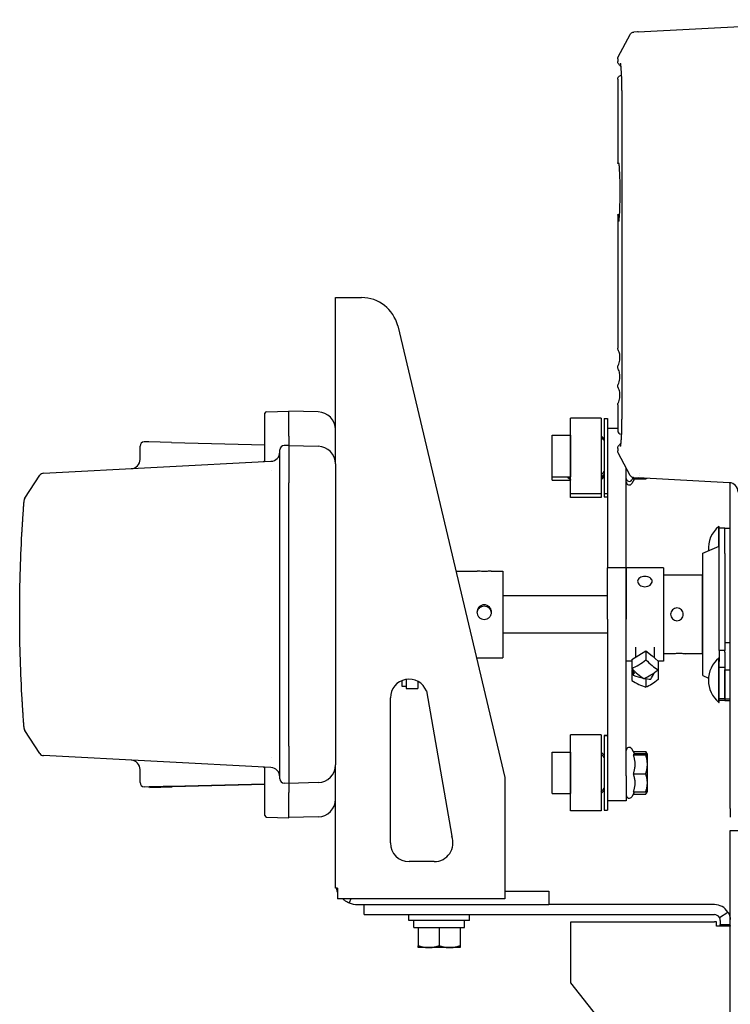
# Model space of a CAD drawing. Header units: inches. Extents: x 12 to 564, y 10 to 374.
# Tile 94 of 158: x 155 to 165, y 311 to 324. Entities that reach past the tile are written whole.
import ezdxf

# ---------------------------------------------------------------- set-up
doc = ezdxf.new("R2010")
doc.units = ezdxf.units.IN
doc.header["$LTSCALE"] = 16
doc.header["$MEASUREMENT"] = 0
doc.layers.add('Visible (ANSI)', color=7, linetype='Continuous', lineweight=30)

msp = doc.modelspace()

# ---------------------------------------------------------------- linework, layer by layer
at = {"layer": 'Visible (ANSI)'}
for p, q in [((163.55, 323.806), (166.646, 323.969)), ((163.282, 323.471), (163.442, 323.772)), ((163.539, 323.806), (163.491, 323.803)), ((163.55, 323.806), (163.539, 323.806)), ((163.275, 323.443), (163.275, 323.41)), ((163.328, 323.22), (163.323, 323.22)), ((163.275, 323.171), (163.275, 322.048)), ((163.332, 323.017), (163.332, 318.611)), ((163.285, 322.038), (163.292, 322.038)), ((163.275, 321.347), (163.275, 319.562)), ((163.285, 321.357), (163.301, 321.358)), ((163.292, 321.268), (163.285, 321.268)), ((159.488, 318.011), (159.488, 320.241)), ((159.488, 320.241), (159.785, 320.241)), ((159.785, 320.241), (159.839, 320.241)), ((160.324, 319.862), (161.76, 313.804)), ((158.562, 318.71), (158.863, 318.717)), ((158.863, 318.381), (158.863, 318.717)), ((159.258, 318.707), (158.863, 318.717)), ((163.275, 318.802), (163.275, 318.457)), ((158.543, 318.376), (158.543, 318.69)), ((162.641, 317.607), (162.641, 318.624)), ((163.052, 318.624), (162.641, 318.624)), ((163.052, 318.624), (163.052, 317.607)), ((163.094, 318.617), (163.094, 317.614)), ((163.094, 318.617), (163.14, 318.617)), ((163.14, 318.617), (163.14, 317.817)), ((163.14, 318.49), (163.275, 318.49)), ((158.543, 318.16), (158.543, 318.376)), ((158.863, 318.381), (158.863, 318.257)), ((162.395, 317.837), (162.395, 318.394)), ((162.395, 318.394), (162.64, 318.394)), ((162.64, 318.394), (162.64, 317.837)), ((163.323, 318.408), (163.328, 318.408)), ((156.868, 318.071), (156.868, 318.246)), ((156.988, 318.306), (156.925, 318.305)), ((157.288, 318.299), (156.988, 318.306)), ((157.288, 318.299), (156.988, 318.306)), ((157.288, 318.299), (158.543, 318.266)), ((157.288, 318.299), (158.543, 318.266)), ((158.743, 317.757), (158.743, 318.197)), ((158.863, 318.257), (158.8, 318.256)), ((158.863, 318.257), (158.863, 317.757)), ((158.863, 318.257), (159.258, 318.247)), ((163.275, 318.218), (163.275, 318.185)), ((155.573, 317.885), (158.624, 318.045)), ((158.543, 318.06), (158.543, 318.16)), ((163.442, 317.856), (163.282, 318.157)), ((158.627, 317.917), (158.627, 317.917)), ((159.488, 318.011), (159.488, 317.747)), ((163.39, 316.616), (163.39, 317.955)), ((155.323, 317.549), (155.526, 317.858)), ((155.572, 317.885), (155.573, 317.885)), ((162.395, 317.79), (162.395, 317.837)), ((162.395, 317.837), (162.64, 317.837)), ((162.395, 317.79), (162.64, 317.79)), ((162.64, 317.8), (162.64, 317.79)), ((163.14, 317.817), (163.14, 316.616)), ((163.482, 317.826), (163.464, 317.795)), ((163.499, 317.808), (163.464, 317.748)), ((163.482, 317.808), (163.65, 317.808)), ((163.491, 317.825), (163.539, 317.822)), ((163.539, 317.822), (163.55, 317.822)), ((164.771, 317.758), (163.55, 317.822)), ((163.564, 317.849), (163.564, 317.849)), ((163.57, 317.885), (163.57, 317.885)), ((158.743, 314.225), (158.743, 317.757)), ((158.863, 317.757), (158.863, 317.757)), ((158.863, 314.225), (158.863, 317.757)), ((158.863, 314.224), (158.863, 317.757)), ((159.488, 317.747), (159.488, 314.235)), ((164.785, 313.389), (164.785, 317.756)), ((163.052, 317.607), (162.641, 317.607)), ((162.641, 317.56), (162.641, 317.607)), ((163.052, 317.56), (162.641, 317.56)), ((163.052, 317.607), (163.052, 317.56)), ((163.094, 317.614), (163.094, 317.567)), ((163.094, 317.614), (163.14, 317.614)), ((163.094, 317.567), (163.14, 317.567)), ((164.63, 316.904), (164.63, 317.172)), ((164.63, 317.172), (164.636, 317.172)), ((164.636, 317.146), (164.636, 317.172)), ((164.636, 315.505), (164.636, 317.146)), ((164.71, 317.146), (164.636, 317.146)), ((164.71, 316.808), (164.71, 317.146)), ((164.71, 317.146), (164.785, 317.146)), ((164.416, 316.812), (164.636, 316.906)), ((164.416, 315.17), (164.416, 316.812)), ((164.71, 316.808), (164.71, 315.505)), ((163.14, 315.926), (163.14, 316.616)), ((163.39, 316.616), (163.14, 316.616)), ((163.39, 316.616), (163.39, 315.926)), ((163.39, 315.918), (163.39, 316.616)), ((163.89, 316.616), (163.39, 316.616)), ((163.89, 316.616), (163.89, 315.366)), ((161.104, 316.572), (161.392, 316.572)), ((161.578, 316.572), (161.735, 316.572)), ((161.735, 316.572), (161.735, 315.41)), ((164.413, 316.518), (163.89, 316.518)), ((164.413, 315.463), (164.413, 316.518)), ((164.416, 316.418), (164.413, 316.418)), ((163.14, 316.241), (161.735, 316.241)), ((163.14, 315.926), (163.14, 314.155)), ((163.39, 313.827), (163.39, 315.918)), ((163.14, 315.741), (161.735, 315.741)), ((163.515, 315.552), (163.515, 315.418)), ((163.765, 315.552), (163.765, 315.409)), ((164.416, 315.563), (164.413, 315.563)), ((164.71, 315.616), (164.785, 315.616)), ((161.379, 315.41), (161.735, 315.41)), ((163.464, 315.387), (163.559, 315.444)), ((163.559, 315.444), (163.654, 315.502)), ((163.654, 315.502), (163.735, 315.434)), ((163.654, 315.502), (163.654, 315.382)), ((163.735, 315.434), (163.816, 315.366)), ((164.008, 315.463), (163.89, 315.463)), ((164.413, 315.463), (164.188, 315.463)), ((164.63, 314.811), (164.63, 315.405)), ((164.63, 315.405), (164.636, 315.405)), ((164.71, 315.505), (164.636, 315.505)), ((164.636, 315.505), (164.636, 315.36)), ((164.71, 315.483), (164.71, 315.505)), ((164.71, 315.483), (164.71, 315.249)), ((163.464, 315.366), (163.39, 315.366)), ((163.464, 315.387), (163.464, 315.267)), ((163.89, 315.366), (163.816, 315.366)), ((163.816, 315.366), (163.816, 315.247)), ((164.636, 314.811), (164.636, 315.36)), ((164.71, 315.281), (164.636, 315.281)), ((163.474, 315.256), (163.463, 315.249)), ((163.463, 315.249), (163.463, 315.106)), ((163.463, 315.249), (163.482, 315.24)), ((163.482, 315.248), (163.482, 315.176)), ((163.816, 315.263), (163.816, 315.263)), ((163.816, 315.263), (163.816, 315.12)), ((163.816, 315.263), (163.816, 315.263)), ((164.416, 315.17), (164.492, 315.137)), ((164.71, 314.858), (164.71, 315.249)), ((164.71, 315.249), (164.785, 315.249)), ((164.71, 315.249), (164.71, 314.858)), ((160.384, 315.023), (160.384, 315.105)), ((160.436, 315.023), (160.384, 315.023)), ((160.436, 315.12), (160.436, 314.995)), ((160.594, 315.094), (160.594, 314.995)), ((163.652, 315.13), (163.652, 315.017)), ((160.436, 314.995), (160.594, 314.995)), ((160.709, 314.964), (161.048, 313.016)), ((160.226, 312.925), (160.226, 314.873)), ((164.63, 314.811), (164.636, 314.811)), ((164.71, 314.858), (164.636, 314.858)), ((164.71, 314.835), (164.636, 314.835)), ((164.71, 314.858), (164.785, 314.858)), ((164.71, 314.858), (164.71, 314.835)), ((164.71, 314.835), (164.785, 314.835)), ((155.526, 314.123), (155.323, 314.433)), ((162.641, 313.357), (162.641, 314.374)), ((163.052, 314.374), (162.641, 314.374)), ((163.052, 314.374), (163.052, 313.357)), ((163.094, 314.367), (163.094, 314.368)), ((163.14, 314.368), (163.094, 314.368)), ((163.094, 314.367), (163.094, 313.364)), ((163.094, 314.367), (163.14, 314.367)), ((158.743, 313.785), (158.743, 314.225)), ((158.863, 314.225), (158.863, 314.224)), ((158.863, 314.224), (158.863, 313.725)), ((159.488, 314.235), (159.488, 313.971)), ((155.573, 314.097), (155.572, 314.097)), ((158.624, 313.937), (155.573, 314.097)), ((162.395, 313.587), (162.395, 314.144)), ((162.395, 314.144), (162.64, 314.144)), ((162.64, 314.144), (162.64, 313.587)), ((163.14, 314.155), (163.14, 313.364)), ((163.483, 314.154), (163.464, 314.187)), ((163.505, 314.116), (163.464, 314.186)), ((163.482, 314.109), (163.65, 314.109)), ((163.483, 314.154), (163.65, 314.154)), ((163.501, 314.123), (163.65, 314.123)), ((163.673, 314.117), (163.658, 314.142)), ((163.673, 314.116), (163.673, 314.117)), ((163.673, 314.116), (163.673, 314.116)), ((163.673, 313.981), (163.673, 314.116)), ((163.673, 314.116), (163.673, 314.116)), ((158.627, 314.065), (158.627, 314.065)), ((159.488, 312.396), (159.488, 313.971)), ((163.673, 313.731), (163.673, 313.981)), ((156.868, 313.736), (156.868, 313.91)), ((158.543, 313.822), (158.543, 313.922)), ((158.543, 313.606), (158.543, 313.822)), ((163.39, 313.827), (163.39, 313.491)), ((163.482, 313.852), (163.65, 313.852)), ((158.543, 313.716), (157.288, 313.683)), ((157.288, 313.683), (158.543, 313.716)), ((158.543, 313.711), (157.298, 313.679)), ((158.863, 313.725), (158.8, 313.726)), ((159.258, 313.735), (158.863, 313.725)), ((158.863, 313.725), (158.863, 313.601)), ((161.76, 313.804), (161.76, 312.175)), ((163.673, 313.616), (163.673, 313.731)), ((156.988, 313.675), (156.925, 313.677)), ((156.988, 313.675), (157.288, 313.683)), ((156.998, 313.671), (157.298, 313.679)), ((156.998, 313.671), (156.998, 313.676)), ((156.998, 313.671), (156.998, 313.676)), ((156.998, 313.676), (156.998, 313.671)), ((156.998, 313.671), (156.998, 313.671)), ((158.543, 313.292), (158.543, 313.606)), ((158.863, 313.264), (158.863, 313.601)), ((162.395, 313.587), (162.64, 313.587)), ((163.501, 313.609), (163.464, 313.546)), ((163.482, 313.609), (163.65, 313.609)), ((163.484, 313.579), (163.65, 313.579)), ((163.671, 313.615), (163.658, 313.591)), ((163.673, 313.616), (163.673, 313.616)), ((163.39, 313.491), (163.14, 313.491)), ((163.052, 313.357), (162.641, 313.357)), ((163.094, 313.364), (163.14, 313.364)), ((164.785, 313.389), (164.785, 313.271)), ((158.562, 313.272), (158.863, 313.264)), ((159.258, 313.275), (158.863, 313.265)), ((164.785, 313.091), (185.775, 313.091)), ((164.785, 305.582), (164.785, 313.091)), ((160.815, 312.675), (160.476, 312.675)), ((159.488, 312.319), (159.488, 312.396)), ((159.518, 312.319), (159.488, 312.319)), ((159.518, 312.286), (159.51, 312.283)), ((159.518, 312.319), (159.518, 312.175)), ((161.76, 312.278), (162.099, 312.278)), ((162.099, 312.278), (162.349, 312.278)), ((162.349, 312.278), (162.349, 312.098)), ((159.785, 312.175), (159.518, 312.175)), ((159.695, 312.175), (159.672, 312.12)), ((161.76, 312.175), (159.785, 312.175)), ((159.785, 312.098), (162.099, 312.098)), ((159.875, 311.964), (159.875, 312.098)), ((162.099, 312.098), (162.349, 312.098)), ((164.572, 312.098), (162.349, 312.098)), ((164.638, 311.927), (164.752, 311.999)), ((159.875, 311.964), (160.125, 311.964)), ((160.125, 311.964), (164.572, 311.964)), ((160.474, 311.884), (160.474, 311.964)), ((161.287, 311.884), (160.474, 311.884)), ((160.539, 311.79), (160.539, 311.884)), ((161.287, 311.884), (161.287, 311.964)), ((162.645, 311.867), (164.572, 311.867)), ((162.645, 311.051), (162.645, 311.867)), ((164.601, 311.867), (164.572, 311.867)), ((164.601, 311.807), (164.601, 311.867)), ((164.65, 311.885), (164.65, 311.833)), ((160.539, 311.79), (161.222, 311.79)), ((160.599, 311.79), (160.599, 311.547)), ((160.599, 311.79), (160.74, 311.79)), ((160.599, 311.79), (161.161, 311.79)), ((160.599, 311.79), (160.599, 311.79)), ((160.686, 311.79), (160.686, 311.79)), ((160.74, 311.79), (160.88, 311.79)), ((160.88, 311.79), (160.88, 311.547)), ((160.88, 311.79), (161.021, 311.79)), ((161.021, 311.79), (161.161, 311.79)), ((161.074, 311.79), (161.074, 311.79)), ((161.161, 311.79), (161.161, 311.547)), ((161.161, 311.79), (161.161, 311.79)), ((161.222, 311.79), (161.222, 311.817)), ((164.783, 311.807), (164.601, 311.807)), ((164.65, 311.833), (164.709, 311.833)), ((164.709, 311.833), (164.785, 311.833)), ((160.74, 311.522), (160.599, 311.522)), ((161.021, 311.522), (160.74, 311.522)), ((161.161, 311.522), (161.021, 311.522)), ((163.167, 310.393), (162.645, 311.051))]:
    msp.add_line(p, q, dxfattribs=at)
for centre, radius, start, end in [((159.839, 319.741), 0.5, 14.0263, 90), ((158.563, 318.69), 0.02, 91.5, 180), ((159.252, 318.471), 0.236, 0, 88.5), ((163.324, 318.457), 0.049, 180, 268.5), ((162.847, 318.115), 0.323, 129.584, 129.9307), ((162.847, 318.115), 0.323, 39.8753, 50.416), ((156.927, 318.246), 0.059, 91.5, 180), ((158.802, 318.197), 0.059, 91.5, 180), ((159.252, 318.011), 0.236, 0, 88.5), ((156.743, 318.071), 0.125, 273, 0), ((158.523, 318.06), 0.02, 273, 0), ((158.618, 318.17), 0.125, 273, 0), ((158.618, 318.17), 0.125, 272.972, 273), ((155.575, 317.826), 0.059, 93, 146.7832), ((162.847, 318.115), 0.323, 230.0693, 230.416), ((162.847, 318.115), 0.323, 309.584, 320.1247), ((163.43, 317.815), 0.04, 180, 330), ((163.43, 317.768), 0.04, 180, 330), ((164.764, 317.633), 0.125, 0, 87), ((155.372, 317.517), 0.059, 146.7831, 175.5409), ((164.877, 316.875), 0.386, 129.7151, 184.4881), ((164.877, 315.108), 0.386, 129.7151, 230.2849), ((160.476, 314.873), 0.25, 21.3625, 180.0082), ((155.372, 314.465), 0.059, 184.4591, 213.2169), ((155.575, 314.156), 0.059, 213.2168, 267), ((162.847, 313.866), 0.343, 126.8073, 127.1209), ((162.847, 313.866), 0.323, 129.584, 129.9307), ((162.847, 313.866), 0.343, 43.8154, 53.1927), ((162.847, 313.866), 0.323, 39.8753, 50.416), ((163.43, 314.167), 0.04, 30, 180), ((163.43, 314.166), 0.04, 30, 180), ((156.743, 313.91), 0.125, 0, 87), ((159.252, 313.971), 0.236, 271.5, 0), ((158.523, 313.922), 0.02, 0, 87), ((158.618, 313.812), 0.125, 87, 87.037), ((158.618, 313.812), 0.125, 0, 87), ((156.927, 313.736), 0.059, 180, 268.5), ((158.802, 313.785), 0.059, 180, 268.5), ((162.847, 313.866), 0.323, 230.0693, 230.416), ((162.847, 313.866), 0.323, 309.584, 320.1247), ((163.43, 313.566), 0.04, 180, 330), ((159.252, 313.511), 0.236, 271.5, 0), ((158.563, 313.292), 0.02, 180, 268.5), ((160.476, 312.925), 0.25, 180.0082, 270), ((160.815, 312.925), 0.25, 270, 21.3625), ((159.785, 312.396), 0.297, 194.9385, 202.3019), ((159.785, 312.396), 0.297, 247.6981, 270), ((164.572, 311.885), 0.213, 32.3424, 90), ((164.572, 311.885), 0.079, 32.3424, 90)]:
    msp.add_arc(centre, radius, start, end, dxfattribs=at)
for centre, major_axis, ratio, start_param, end_param in [((162.847, 318.083), (-0.343, 0), 0.99996, 0.80159, 0.928388), ((162.847, 318.1), (0.343, 0), 0.99996, 4.019964, 4.069981), ((162.847, 318.1), (0.343, 0), 0.99996, 5.354797, 5.518463), ((162.847, 318.083), (-0.343, 0), 0.99996, 2.213205, 2.37687), ((163.559, 315.742), (0.39, 0.465), 0.535193, 3.937, 4.351644), ((163.735, 315.732), (0.314, -0.52), 0.454468, 5.1496, 5.564244), ((163.544, 315.617), (-0.314, 0.52), 0.454468, 2.008007, 2.422651), ((163.521, 315.69), (0.134, 0.592), 0.227726, 3.716225, 3.856525), ((163.601, 315.581), (-0.547, 0.263), 0.690895, 1.683924, 1.922429), ((163.721, 315.606), (-0.39, -0.465), 0.535193, 0.795408, 1.210051), ((163.758, 315.636), (-0.134, -0.592), 0.227726, 0.574632, 0.818933), ((163.558, 315.561), (0.322, -0.515), 0.63457, 5.297474, 5.712118), ((163.601, 315.581), (-0.547, 0.263), 0.690895, 1.942388, 2.098567), ((163.734, 315.568), (0.259, 0.549), 0.550315, 3.641748, 4.056392), ((160.88, 311.817), (0, 1.937), 0.176327, 4.712389, 4.746803)]:
    msp.add_ellipse(centre, major_axis=major_axis, ratio=ratio, start_param=start_param, end_param=end_param, dxfattribs=at)
for points, knots in [([(163.442, 323.772), (163.445, 323.778), (163.449, 323.783), (163.459, 323.792), (163.464, 323.795), (163.476, 323.801), (163.482, 323.802), (163.489, 323.803), (163.49, 323.803), (163.491, 323.803)], [0, 0, 0, 0, 0.0485291, 0.0485291, 0.0972483, 0.0972483, 0.1459606, 0.1459606, 0.1536418, 0.1536418, 0.1536418, 0.1536418]), ([(163.275, 323.443), (163.275, 323.45), (163.276, 323.456), (163.279, 323.465), (163.281, 323.468), (163.282, 323.471)], [0, 0, 0, 0, 0.04855245, 0.04855245, 0.07301936, 0.07301936, 0.07301936, 0.07301936]), ([(163.294, 323.366), (163.29, 323.371), (163.286, 323.376), (163.279, 323.387), (163.277, 323.393), (163.276, 323.403), (163.275, 323.406), (163.275, 323.41)], [0, 0, 0, 0, 0.0485379, 0.0485379, 0.0972568, 0.0972568, 0.1237135, 0.1237135, 0.1237135, 0.1237135]), ([(163.32, 323.338), (163.319, 323.339), (163.319, 323.339), (163.311, 323.349), (163.303, 323.358), (163.294, 323.366)], [0.31647836, 0.31647836, 0.31647836, 0.31647836, 0.32155173, 0.32155173, 0.41310649, 0.41310649, 0.41310649, 0.41310649]), ([(163.332, 323.017), (163.332, 323.059), (163.331, 323.101), (163.329, 323.18), (163.328, 323.218), (163.324, 323.284), (163.322, 323.313), (163.318, 323.357), (163.315, 323.375), (163.313, 323.384), (163.313, 323.385), (163.313, 323.385)], [0, 0, 0, 0, 0.317056, 0.317056, 0.634883, 0.634883, 0.950422, 0.950422, 1.257436, 1.257436, 1.34232, 1.34232, 1.34232, 1.34232]), ([(163.275, 323.171), (163.275, 323.177), (163.276, 323.182), (163.279, 323.192), (163.282, 323.197), (163.288, 323.205), (163.292, 323.209), (163.301, 323.215), (163.306, 323.217), (163.315, 323.22), (163.319, 323.22), (163.323, 323.22)], [0, 0, 0, 0, 0.0402728, 0.0402728, 0.0807356, 0.0807356, 0.1211915, 0.1211915, 0.1616477, 0.1616477, 0.1914526, 0.1914526, 0.1914526, 0.1914526]), ([(163.285, 322.038), (163.285, 322.038), (163.284, 322.038), (163.284, 322.038), (163.283, 322.038), (163.282, 322.039), (163.281, 322.039), (163.279, 322.04), (163.278, 322.041), (163.277, 322.043), (163.276, 322.043), (163.275, 322.046), (163.275, 322.047), (163.275, 322.048)], [0, 0, 0, 0, 0.00271699, 0.00271699, 0.00540305, 0.00540305, 0.0133081, 0.0133081, 0.02121315, 0.02121315, 0.02911819, 0.02911819, 0.03906917, 0.03906917, 0.03906917, 0.03906917]), ([(163.304, 321.868), (163.303, 321.904), (163.301, 321.936), (163.298, 321.989), (163.296, 322.01), (163.294, 322.031), (163.293, 322.036), (163.292, 322.041), (163.291, 322.042), (163.291, 322.042), (163.291, 322.042), (163.291, 322.042)], [0, 0, 0, 0, 0.3240422, 0.3240422, 0.6484753, 0.6484753, 0.8133133, 0.8133133, 0.8999553, 0.8999553, 0.9003732, 0.9003732, 0.9003732, 0.9003732]), ([(163.304, 321.438), (163.305, 321.473), (163.306, 321.512), (163.308, 321.594), (163.308, 321.637), (163.308, 321.722), (163.307, 321.765), (163.306, 321.827), (163.305, 321.848), (163.304, 321.868)], [0, 0, 0, 0, 0.318511, 0.318511, 0.640956, 0.640956, 0.968127, 0.968127, 1.150737, 1.150737, 1.150737, 1.150737]), ([(163.275, 321.347), (163.275, 321.348), (163.275, 321.349), (163.276, 321.351), (163.277, 321.352), (163.278, 321.354), (163.279, 321.355), (163.281, 321.356), (163.282, 321.357), (163.283, 321.357), (163.284, 321.357), (163.285, 321.357)], [0, 0, 0, 0, 0.00816669, 0.00816669, 0.01642628, 0.01642628, 0.02468253, 0.02468253, 0.03293889, 0.03293889, 0.03907226, 0.03907226, 0.03907226, 0.03907226]), ([(163.291, 321.264), (163.291, 321.264), (163.291, 321.265), (163.292, 321.268), (163.293, 321.272), (163.295, 321.288), (163.297, 321.303), (163.3, 321.345), (163.302, 321.373), (163.303, 321.416), (163.304, 321.427), (163.304, 321.438)], [0.0937995, 0.0937995, 0.0937995, 0.0937995, 0.149159, 0.149159, 0.3006599, 0.3006599, 0.5740252, 0.5740252, 0.892181, 0.892181, 0.9948658, 0.9948658, 0.9948658, 0.9948658]), ([(163.28, 319.54), (163.278, 319.545), (163.276, 319.55), (163.275, 319.558), (163.275, 319.56), (163.275, 319.562)], [0, 0, 0, 0, 0.04032106, 0.04032106, 0.05742741, 0.05742741, 0.05742741, 0.05742741]), ([(163.281, 319.33), (163.292, 319.353), (163.3, 319.378), (163.307, 319.429), (163.306, 319.455), (163.297, 319.501), (163.29, 319.521), (163.28, 319.54)], [0, 0, 0, 0, 0.1942483, 0.1942483, 0.3891202, 0.3891202, 0.5509725, 0.5509725, 0.5509725, 0.5509725]), ([(163.281, 319.287), (163.278, 319.291), (163.277, 319.297), (163.275, 319.307), (163.275, 319.312), (163.277, 319.322), (163.279, 319.326), (163.281, 319.33)], [0, 0, 0, 0, 0.0403014, 0.0403014, 0.0807632, 0.0807632, 0.1140203, 0.1140203, 0.1140203, 0.1140203]), ([(163.281, 319.077), (163.292, 319.1), (163.3, 319.125), (163.307, 319.176), (163.306, 319.202), (163.297, 319.248), (163.29, 319.268), (163.281, 319.287)], [0, 0, 0, 0, 0.1942505, 0.1942505, 0.3891223, 0.3891223, 0.5491587, 0.5491587, 0.5491587, 0.5491587]), ([(163.281, 319.034), (163.278, 319.038), (163.277, 319.044), (163.275, 319.054), (163.275, 319.059), (163.277, 319.069), (163.279, 319.073), (163.281, 319.077)], [0, 0, 0, 0, 0.0403014, 0.0403014, 0.0807632, 0.0807632, 0.1140203, 0.1140203, 0.1140203, 0.1140203]), ([(163.28, 318.823), (163.292, 318.846), (163.299, 318.871), (163.306, 318.922), (163.306, 318.948), (163.297, 318.994), (163.29, 319.015), (163.281, 319.034)], [0, 0, 0, 0, 0.1942524, 0.1942524, 0.3891242, 0.3891242, 0.5509725, 0.5509725, 0.5509725, 0.5509725]), ([(163.275, 318.802), (163.275, 318.807), (163.276, 318.812), (163.278, 318.819), (163.279, 318.821), (163.28, 318.823)], [0, 0, 0, 0, 0.04032106, 0.04032106, 0.05742741, 0.05742741, 0.05742741, 0.05742741]), ([(163.313, 318.243), (163.313, 318.243), (163.313, 318.243), (163.313, 318.245), (163.314, 318.248), (163.316, 318.258), (163.317, 318.268), (163.32, 318.296), (163.322, 318.318), (163.326, 318.37), (163.328, 318.403), (163.33, 318.475), (163.331, 318.515), (163.332, 318.574), (163.332, 318.593), (163.332, 318.611)], [0.159636, 0.159636, 0.159636, 0.159636, 0.193294, 0.193294, 0.30186, 0.30186, 0.486734, 0.486734, 0.749132, 0.749132, 1.050244, 1.050244, 1.3637, 1.3637, 1.504101, 1.504101, 1.504101, 1.504101]), ([(163.052, 318.385), (163.066, 318.375), (163.078, 318.364), (163.091, 318.351), (163.093, 318.349), (163.094, 318.347)], [3.2396155, 3.2396155, 3.2396155, 3.2396155, 3.3667006, 3.3667006, 3.3854184, 3.3854184, 3.3854184, 3.3854184]), ([(163.32, 318.29), (163.321, 318.305), (163.323, 318.323), (163.325, 318.362), (163.327, 318.384), (163.328, 318.408)], [0.5401563, 0.5401563, 0.5401563, 0.5401563, 0.749214, 0.749214, 0.9624228, 0.9624228, 0.9624228, 0.9624228]), ([(163.275, 318.218), (163.275, 318.225), (163.276, 318.231), (163.28, 318.243), (163.283, 318.249), (163.289, 318.257), (163.292, 318.26), (163.294, 318.262)], [0, 0, 0, 0, 0.0485409, 0.0485409, 0.0972625, 0.0972625, 0.1237238, 0.1237238, 0.1237238, 0.1237238]), ([(163.282, 318.157), (163.279, 318.163), (163.277, 318.169), (163.275, 318.179), (163.275, 318.182), (163.275, 318.185)], [0, 0, 0, 0, 0.04855245, 0.04855245, 0.07301936, 0.07301936, 0.07301936, 0.07301936]), ([(162.599, 317.837), (162.601, 317.835), (162.602, 317.833), (162.615, 317.82), (162.628, 317.809), (162.641, 317.799)], [-0.6945685, -0.6945685, -0.6945685, -0.6945685, -0.6744666, -0.6744666, -0.5473833, -0.5473833, -0.5473833, -0.5473833]), ([(163.094, 317.872), (163.093, 317.871), (163.091, 317.869), (163.078, 317.856), (163.066, 317.845), (163.052, 317.835)], [-0.6931911, -0.6931911, -0.6931911, -0.6931911, -0.6744733, -0.6744733, -0.5473882, -0.5473882, -0.5473882, -0.5473882]), ([(163.052, 317.799), (163.066, 317.809), (163.078, 317.82), (163.091, 317.833), (163.093, 317.834), (163.094, 317.836)], [3.2396155, 3.2396155, 3.2396155, 3.2396155, 3.3667006, 3.3667006, 3.3854184, 3.3854184, 3.3854184, 3.3854184]), ([(163.491, 317.825), (163.488, 317.825), (163.484, 317.826), (163.478, 317.827), (163.475, 317.828), (163.468, 317.831), (163.464, 317.833), (163.457, 317.838), (163.454, 317.841), (163.448, 317.847), (163.445, 317.852), (163.442, 317.856)], [0, 0, 0, 0, 0.0262795, 0.0262795, 0.0517735, 0.0517735, 0.0831898, 0.0831898, 0.114606, 0.114606, 0.1539968, 0.1539968, 0.1539968, 0.1539968]), ([(155.283, 317.067), (155.284, 317.083), (155.285, 317.098), (155.286, 317.114), (155.287, 317.129), (155.288, 317.145), (155.289, 317.16), (155.289, 317.167), (155.29, 317.175), (155.29, 317.183), (155.291, 317.19), (155.291, 317.198), (155.291, 317.205), (155.292, 317.213), (155.292, 317.22), (155.293, 317.228), (155.293, 317.231), (155.293, 317.235), (155.294, 317.239), (155.294, 317.241), (155.294, 317.242), (155.294, 317.244), (155.294, 317.245), (155.294, 317.246), (155.294, 317.247), (155.294, 317.248), (155.294, 317.249), (155.294, 317.25), (155.295, 317.257), (155.295, 317.265), (155.296, 317.272), (155.296, 317.279), (155.297, 317.286), (155.297, 317.293), (155.298, 317.3), (155.298, 317.307), (155.299, 317.314), (155.299, 317.321), (155.299, 317.328), (155.3, 317.334), (155.3, 317.338), (155.3, 317.341), (155.301, 317.344), (155.301, 317.346), (155.301, 317.347), (155.301, 317.349), (155.301, 317.35), (155.301, 317.351), (155.301, 317.352), (155.301, 317.352), (155.301, 317.353), (155.301, 317.354), (155.302, 317.36), (155.302, 317.367), (155.303, 317.373), (155.303, 317.385), (155.304, 317.396), (155.305, 317.407), (155.306, 317.417), (155.306, 317.427), (155.307, 317.436), (155.307, 317.439), (155.307, 317.441), (155.308, 317.443), (155.308, 317.444), (155.308, 317.445), (155.308, 317.446), (155.308, 317.447), (155.308, 317.447), (155.308, 317.448), (155.308, 317.449), (155.308, 317.449), (155.308, 317.45), (155.308, 317.454), (155.309, 317.458), (155.309, 317.462), (155.309, 317.465), (155.31, 317.469), (155.31, 317.472), (155.31, 317.476), (155.31, 317.479), (155.311, 317.482), (155.311, 317.485), (155.311, 317.487), (155.311, 317.49), (155.311, 317.492), (155.312, 317.495), (155.312, 317.497), (155.312, 317.498), (155.312, 317.499), (155.312, 317.5), (155.312, 317.501), (155.312, 317.501), (155.312, 317.501), (155.312, 317.501), (155.312, 317.502), (155.312, 317.502), (155.312, 317.502), (155.312, 317.503), (155.312, 317.503), (155.312, 317.505), (155.312, 317.507), (155.313, 317.508), (155.313, 317.51), (155.313, 317.511), (155.313, 317.513), (155.313, 317.514), (155.313, 317.515), (155.313, 317.516), (155.313, 317.517), (155.313, 317.518), (155.313, 317.518), (155.313, 317.519), (155.313, 317.52), (155.313, 317.52), (155.314, 317.521), (155.314, 317.521), (155.314, 317.521), (155.314, 317.521), (155.314, 317.521), (155.314, 317.521)], [0, 0, 0, 0, 0.00117364, 0.00117364, 0.00117364, 0.00234722, 0.00234722, 0.00234722, 0.00293398, 0.00293398, 0.00293398, 0.00351561, 0.00351561, 0.00351561, 0.00410154, 0.00410154, 0.00410154, 0.00439451, 0.00439451, 0.00439451, 0.00454099, 0.00454099, 0.00454099, 0.00461423, 0.00461423, 0.00461423, 0.00468747, 0.00468747, 0.00468747, 0.00527341, 0.00527341, 0.00527341, 0.00585934, 0.00585934, 0.00585934, 0.00644528, 0.00644528, 0.00644528, 0.00703121, 0.00703121, 0.00703121, 0.00732418, 0.00732418, 0.00732418, 0.00747066, 0.00747066, 0.00747066, 0.0075439, 0.0075439, 0.0075439, 0.00761715, 0.00761715, 0.00761715, 0.00820308, 0.00820308, 0.00820308, 0.00937495, 0.00937495, 0.00937495, 0.01054682, 0.01054682, 0.01054682, 0.01083978, 0.01083978, 0.01083978, 0.01098627, 0.01098627, 0.01098627, 0.01105951, 0.01105951, 0.01105951, 0.01113275, 0.01113275, 0.01113275, 0.01171869, 0.01171869, 0.01171869, 0.01230462, 0.01230462, 0.01230462, 0.01289055, 0.01289055, 0.01289055, 0.01347649, 0.01347649, 0.01347649, 0.01406242, 0.01406242, 0.01406242, 0.01435539, 0.01435539, 0.01435539, 0.01442863, 0.01442863, 0.01442863, 0.01450187, 0.01450187, 0.01450187, 0.01464836, 0.01464836, 0.01464836, 0.01523429, 0.01523429, 0.01523429, 0.01582023, 0.01582023, 0.01582023, 0.01640616, 0.01640616, 0.01640616, 0.01699209, 0.01699209, 0.01699209, 0.01757803, 0.01757803, 0.01757803, 0.01816396, 0.01816396, 0.01816396, 0.0187499, 0.0187499, 0.0187499, 0.0187499]), ([(155.283, 314.914), (155.274, 315.094), (155.266, 315.273), (155.261, 315.452), (155.256, 315.632), (155.254, 315.811), (155.254, 315.991), (155.254, 316.08), (155.255, 316.17), (155.256, 316.26), (155.256, 316.282), (155.256, 316.305), (155.257, 316.327), (155.257, 316.35), (155.258, 316.372), (155.258, 316.395), (155.259, 316.44), (155.26, 316.484), (155.261, 316.529), (155.266, 316.709), (155.274, 316.888), (155.283, 317.067)], [0, 0, 0, 0, 0.01367491, 0.01367491, 0.01367491, 0.02734981, 0.02734981, 0.02734981, 0.03418727, 0.03418727, 0.03418727, 0.03589663, 0.03589663, 0.03589663, 0.037606, 0.037606, 0.037606, 0.04102472, 0.04102472, 0.04102472, 0.05469963, 0.05469963, 0.05469963, 0.05469963]), ([(161.578, 316.572), (161.577, 316.572), (161.576, 316.572), (161.57, 316.572), (161.563, 316.571), (161.545, 316.57), (161.534, 316.569), (161.51, 316.568), (161.497, 316.568), (161.485, 316.568), (161.472, 316.568), (161.459, 316.568), (161.435, 316.569), (161.424, 316.57), (161.407, 316.571), (161.399, 316.572), (161.393, 316.572), (161.392, 316.572), (161.392, 316.572)], [1.2039603, 1.2039603, 1.2039603, 1.2039603, 1.2214545, 1.2214545, 1.3154114, 1.3154114, 1.4093708, 1.4093708, 1.5033303, 1.5033303, 1.5033303, 1.5972898, 1.5972898, 1.6912492, 1.6912492, 1.785206, 1.785206, 1.8027002, 1.8027002, 1.8027002, 1.8027002]), ([(163.738, 316.436), (163.738, 316.427), (163.735, 316.418), (163.725, 316.4), (163.718, 316.391), (163.7, 316.378), (163.689, 316.372), (163.665, 316.364), (163.652, 316.362), (163.627, 316.362), (163.614, 316.364), (163.59, 316.372), (163.579, 316.378), (163.562, 316.391), (163.554, 316.4), (163.544, 316.418), (163.542, 316.427), (163.542, 316.445), (163.544, 316.454), (163.554, 316.469), (163.562, 316.476), (163.579, 316.487), (163.59, 316.492), (163.614, 316.498), (163.627, 316.499), (163.64, 316.499), (163.652, 316.499), (163.665, 316.498), (163.689, 316.492), (163.7, 316.487), (163.718, 316.476), (163.725, 316.469), (163.735, 316.454), (163.738, 316.445), (163.738, 316.436)], [0.375726, 0.375726, 0.375726, 0.375726, 0.469657, 0.469657, 0.563587, 0.563587, 0.65752, 0.65752, 0.751453, 0.751453, 0.845385, 0.845385, 0.939318, 0.939318, 1.033248, 1.033248, 1.127179, 1.127179, 1.221109, 1.221109, 1.31504, 1.31504, 1.408973, 1.408973, 1.502905, 1.502905, 1.502905, 1.596838, 1.596838, 1.69077, 1.69077, 1.784701, 1.784701, 1.878631, 1.878631, 1.878631, 1.878631]), ([(161.583, 316.022), (161.583, 316.009), (161.58, 315.996), (161.57, 315.972), (161.563, 315.961), (161.545, 315.943), (161.534, 315.936), (161.51, 315.926), (161.497, 315.923), (161.472, 315.923), (161.459, 315.926), (161.435, 315.936), (161.424, 315.943), (161.407, 315.961), (161.399, 315.972), (161.389, 315.996), (161.387, 316.009), (161.387, 316.034), (161.389, 316.047), (161.399, 316.071), (161.407, 316.082), (161.424, 316.099), (161.435, 316.107), (161.459, 316.117), (161.472, 316.119), (161.485, 316.119), (161.497, 316.119), (161.51, 316.117), (161.534, 316.107), (161.545, 316.099), (161.563, 316.082), (161.57, 316.071), (161.58, 316.047), (161.583, 316.034), (161.583, 316.022)], [0.375833, 0.375833, 0.375833, 0.375833, 0.469789, 0.469789, 0.563746, 0.563746, 0.657706, 0.657706, 0.751665, 0.751665, 0.845625, 0.845625, 0.939584, 0.939584, 1.033541, 1.033541, 1.127498, 1.127498, 1.221455, 1.221455, 1.315411, 1.315411, 1.409371, 1.409371, 1.50333, 1.50333, 1.50333, 1.59729, 1.59729, 1.691249, 1.691249, 1.785206, 1.785206, 1.879163, 1.879163, 1.879163, 1.879163]), ([(161.485, 316.101), (161.472, 316.101), (161.459, 316.098), (161.435, 316.089), (161.424, 316.081), (161.407, 316.064), (161.399, 316.054), (161.39, 316.032), (161.388, 316.023), (161.387, 316.013)], [-1.5180681, -1.5180681, -1.5180681, -1.5180681, -1.4231448, -1.4231448, -1.3282216, -1.3282216, -1.2333863, -1.2333863, -1.1605505, -1.1605505, -1.1605505, -1.1605505]), ([(161.582, 316.013), (161.581, 316.023), (161.579, 316.032), (161.57, 316.054), (161.563, 316.064), (161.545, 316.081), (161.534, 316.089), (161.51, 316.098), (161.497, 316.101), (161.485, 316.101)], [-0.3575175, -0.3575175, -0.3575175, -0.3575175, -0.2846818, -0.2846818, -0.1898465, -0.1898465, -0.0949232, -0.0949232, 0, 0, 0, 0]), ([(164.155, 315.991), (164.155, 315.981), (164.153, 315.97), (164.144, 315.949), (164.138, 315.939), (164.123, 315.924), (164.113, 315.918), (164.092, 315.909), (164.081, 315.907), (164.059, 315.907), (164.048, 315.909), (164.027, 315.918), (164.017, 315.924), (164.002, 315.939), (163.995, 315.949), (163.986, 315.97), (163.984, 315.982), (163.984, 316.003), (163.986, 316.015), (163.995, 316.036), (164.002, 316.045), (164.017, 316.06), (164.027, 316.067), (164.048, 316.076), (164.059, 316.078), (164.07, 316.078), (164.081, 316.078), (164.092, 316.076), (164.113, 316.067), (164.123, 316.06), (164.138, 316.045), (164.144, 316.036), (164.153, 316.015), (164.155, 316.003), (164.155, 315.992), (164.155, 315.991), (164.155, 315.991)], [0.331564, 0.331564, 0.331564, 0.331564, 0.409821, 0.409821, 0.491766, 0.491766, 0.573726, 0.573726, 0.655686, 0.655686, 0.737646, 0.737646, 0.819606, 0.819606, 0.901552, 0.901552, 0.983497, 0.983497, 1.065472, 1.065472, 1.147446, 1.147446, 1.229409, 1.229409, 1.311372, 1.311372, 1.311372, 1.393335, 1.393335, 1.475299, 1.475299, 1.557273, 1.557273, 1.639247, 1.639247, 1.642937, 1.642937, 1.642937, 1.642937]), ([(164.008, 315.463), (164.008, 315.463), (164.011, 315.464), (164.02, 315.465), (164.027, 315.466), (164.043, 315.468), (164.053, 315.469), (164.075, 315.471), (164.087, 315.471), (164.098, 315.471), (164.11, 315.471), (164.122, 315.471), (164.144, 315.469), (164.154, 315.468), (164.17, 315.466), (164.177, 315.465), (164.186, 315.464), (164.188, 315.463), (164.188, 315.463)], [1.0355071, 1.0355071, 1.0355071, 1.0355071, 1.1217981, 1.1217981, 1.2080891, 1.2080891, 1.2943826, 1.2943826, 1.3806762, 1.3806762, 1.3806762, 1.4669697, 1.4669697, 1.5532632, 1.5532632, 1.6395542, 1.6395542, 1.7258452, 1.7258452, 1.7258452, 1.7258452]), ([(155.314, 314.46), (155.314, 314.46), (155.314, 314.461), (155.313, 314.462), (155.313, 314.463), (155.313, 314.464), (155.313, 314.465), (155.313, 314.468), (155.313, 314.47), (155.312, 314.475), (155.312, 314.477), (155.312, 314.48), (155.312, 314.482), (155.312, 314.485), (155.312, 314.486), (155.312, 314.487), (155.312, 314.487), (155.311, 314.487), (155.311, 314.488), (155.311, 314.489), (155.311, 314.49), (155.311, 314.494), (155.311, 314.497), (155.31, 314.503), (155.31, 314.506), (155.31, 314.513), (155.309, 314.516), (155.309, 314.524), (155.308, 314.528), (155.308, 314.533), (155.308, 314.534), (155.308, 314.536), (155.308, 314.537), (155.307, 314.541), (155.307, 314.543), (155.306, 314.554), (155.306, 314.564), (155.304, 314.585), (155.303, 314.597), (155.302, 314.615), (155.302, 314.621), (155.301, 314.629), (155.301, 314.631), (155.301, 314.633), (155.301, 314.634), (155.301, 314.636), (155.301, 314.636), (155.3, 314.641), (155.3, 314.644), (155.299, 314.654), (155.299, 314.661), (155.298, 314.674), (155.298, 314.681), (155.297, 314.695), (155.296, 314.703), (155.295, 314.717), (155.295, 314.724), (155.294, 314.739), (155.293, 314.746), (155.293, 314.755), (155.293, 314.756), (155.293, 314.758), (155.293, 314.758), (155.292, 314.761), (155.292, 314.763), (155.292, 314.769), (155.292, 314.772), (155.291, 314.784), (155.291, 314.791), (155.29, 314.807), (155.289, 314.814), (155.288, 314.83), (155.288, 314.837), (155.287, 314.853), (155.286, 314.86), (155.286, 314.876), (155.285, 314.883), (155.284, 314.899), (155.284, 314.907), (155.283, 314.914)], [0, 0, 0, 0, 0.001169, 0.001169, 0.00175607, 0.00175607, 0.00233805, 0.00233805, 0.00350718, 0.00350718, 0.00409177, 0.00409177, 0.00467638, 0.00467638, 0.00482254, 0.00482254, 0.00490236, 0.00490236, 0.0049687, 0.0049687, 0.00526103, 0.00526103, 0.00584574, 0.00584574, 0.00643893, 0.00643893, 0.0070154, 0.0070154, 0.00760035, 0.00760035, 0.0077466, 0.0077466, 0.00789285, 0.00789285, 0.00818539, 0.00818539, 0.00935583, 0.00935583, 0.01052673, 0.01052673, 0.01111236, 0.01111236, 0.01125879, 0.01125879, 0.01133201, 0.01133201, 0.01140522, 0.01140522, 0.0116981, 0.0116981, 0.01228393, 0.01228393, 0.01286983, 0.01286983, 0.01346321, 0.01346321, 0.01404185, 0.01404185, 0.01462797, 0.01462797, 0.01470709, 0.01470709, 0.0147745, 0.0147745, 0.01492104, 0.01492104, 0.01521413, 0.01521413, 0.0158003, 0.0158003, 0.0163865, 0.0163865, 0.01697535, 0.01697535, 0.01755893, 0.01755893, 0.01814606, 0.01814606, 0.01873142, 0.01873142, 0.01873142, 0.01873142]), ([(163.052, 314.141), (163.066, 314.131), (163.078, 314.12), (163.091, 314.107), (163.093, 314.105), (163.094, 314.104)], [3.2396155, 3.2396155, 3.2396155, 3.2396155, 3.3667006, 3.3667006, 3.3854184, 3.3854184, 3.3854184, 3.3854184]), ([(157.288, 313.683), (157.275, 313.683), (157.262, 313.683), (157.237, 313.682), (157.225, 313.682), (157.19, 313.681), (157.168, 313.68), (157.134, 313.679), (157.121, 313.679), (157.102, 313.678), (157.095, 313.678), (157.082, 313.678), (157.075, 313.678), (157.062, 313.677), (157.055, 313.677), (157.039, 313.677), (157.03, 313.677), (157.011, 313.676), (157.002, 313.676), (156.994, 313.676), (156.991, 313.676), (156.988, 313.675), (156.988, 313.675), (156.988, 313.675)], [0.000001, 0.000001, 0.000001, 0.000001, 0.114593, 0.114593, 0.228683, 0.228683, 0.457781, 0.457781, 0.610807, 0.610807, 0.69838, 0.69838, 0.798288, 0.798288, 0.898289, 0.898289, 1.07325, 1.07325, 1.335328, 1.335328, 1.465633, 1.465633, 1.596542, 1.596542, 1.596542, 1.596542]), ([(163.094, 313.629), (163.093, 313.627), (163.091, 313.625), (163.078, 313.612), (163.066, 313.601), (163.052, 313.591)], [-0.6931911, -0.6931911, -0.6931911, -0.6931911, -0.6744733, -0.6744733, -0.5473882, -0.5473882, -0.5473882, -0.5473882]), ([(159.672, 312.12), (159.665, 312.123), (159.648, 312.13), (159.611, 312.154), (159.598, 312.164), (159.586, 312.175)], [-0.2373277, -0.2373277, -0.2373277, -0.2373277, -0.1697678, -0.1697678, -0.1316331, -0.1316331, -0.1316331, -0.1316331]), ([(164.752, 311.999), (164.752, 311.998), (164.753, 311.997), (164.754, 311.996), (164.754, 311.995), (164.755, 311.994), (164.755, 311.993), (164.756, 311.992), (164.757, 311.991), (164.757, 311.99), (164.758, 311.989), (164.758, 311.988), (164.759, 311.987), (164.76, 311.986), (164.76, 311.985), (164.761, 311.984), (164.761, 311.983), (164.762, 311.982), (164.762, 311.98), (164.763, 311.979), (164.763, 311.978), (164.764, 311.977), (164.765, 311.976), (164.765, 311.975), (164.766, 311.973), (164.766, 311.972), (164.767, 311.971), (164.767, 311.97), (164.768, 311.969), (164.768, 311.967), (164.769, 311.966), (164.769, 311.965), (164.77, 311.964), (164.77, 311.962), (164.771, 311.961), (164.771, 311.96), (164.772, 311.959), (164.772, 311.957), (164.773, 311.956), (164.773, 311.955), (164.774, 311.953), (164.774, 311.952), (164.775, 311.951), (164.775, 311.949), (164.775, 311.948), (164.776, 311.947), (164.776, 311.945), (164.777, 311.944), (164.777, 311.942), (164.777, 311.941), (164.778, 311.94), (164.778, 311.938), (164.779, 311.937), (164.779, 311.935), (164.779, 311.934), (164.78, 311.933), (164.78, 311.931), (164.78, 311.93), (164.781, 311.928), (164.781, 311.927), (164.781, 311.925), (164.781, 311.924), (164.782, 311.922), (164.782, 311.921), (164.782, 311.919), (164.782, 311.918), (164.783, 311.916), (164.783, 311.915), (164.783, 311.913), (164.783, 311.912), (164.783, 311.911), (164.784, 311.909), (164.784, 311.908), (164.784, 311.906), (164.784, 311.905), (164.784, 311.903), (164.784, 311.902), (164.784, 311.9), (164.785, 311.898), (164.785, 311.898), (164.785, 311.898), (164.785, 311.898)], [0, 0, 0, 0, 0.0083922, 0.0083922, 0.0083922, 0.0150867, 0.0150867, 0.0150867, 0.0208925, 0.0208925, 0.0208925, 0.0261323, 0.0261323, 0.0261323, 0.0309731, 0.0309731, 0.0309731, 0.0355143, 0.0355143, 0.0355143, 0.0398206, 0.0398206, 0.0398206, 0.0439366, 0.0439366, 0.0439366, 0.0478948, 0.0478948, 0.0478948, 0.0517191, 0.0517191, 0.0517191, 0.0554284, 0.0554284, 0.0554284, 0.0590372, 0.0590372, 0.0590372, 0.0625573, 0.0625573, 0.0625573, 0.0659982, 0.0659982, 0.0659982, 0.0693678, 0.0693678, 0.0693678, 0.0727139, 0.0727139, 0.0727139, 0.0760787, 0.0760787, 0.0760787, 0.0794602, 0.0794602, 0.0794602, 0.0828566, 0.0828566, 0.0828566, 0.086266, 0.086266, 0.086266, 0.0896866, 0.0896866, 0.0896866, 0.0933601, 0.0933601, 0.0933601, 0.0965559, 0.0965559, 0.0965559, 0.1000048, 0.1000048, 0.1000048, 0.1034613, 0.1034613, 0.1034613, 0.1069238, 0.1069238, 0.1069238, 0.1074422, 0.1074422, 0.1074422, 0.1074422]), ([(164.65, 311.885), (164.65, 311.885), (164.65, 311.886), (164.65, 311.886), (164.65, 311.887), (164.65, 311.888), (164.65, 311.888), (164.65, 311.889), (164.65, 311.889), (164.65, 311.89), (164.65, 311.89), (164.65, 311.891), (164.65, 311.892), (164.65, 311.892), (164.65, 311.893), (164.65, 311.893), (164.65, 311.894), (164.65, 311.894), (164.65, 311.895), (164.65, 311.895), (164.65, 311.896), (164.65, 311.897), (164.65, 311.897), (164.65, 311.897), (164.649, 311.898), (164.649, 311.898), (164.649, 311.898), (164.649, 311.898), (164.649, 311.899), (164.649, 311.899), (164.649, 311.9), (164.649, 311.9), (164.649, 311.901), (164.649, 311.901), (164.649, 311.902), (164.648, 311.902), (164.648, 311.903), (164.648, 311.904), (164.648, 311.904), (164.648, 311.905), (164.648, 311.905), (164.648, 311.906), (164.648, 311.906), (164.647, 311.907), (164.647, 311.907), (164.647, 311.908), (164.647, 311.908), (164.647, 311.909), (164.647, 311.909), (164.646, 311.91), (164.646, 311.91), (164.646, 311.911), (164.646, 311.911), (164.646, 311.912), (164.646, 311.912), (164.645, 311.913), (164.645, 311.913), (164.645, 311.913), (164.645, 311.914), (164.645, 311.914), (164.645, 311.915), (164.644, 311.915), (164.644, 311.916), (164.644, 311.916), (164.644, 311.917), (164.644, 311.917), (164.643, 311.918), (164.643, 311.918), (164.643, 311.918), (164.643, 311.919), (164.643, 311.919), (164.642, 311.92), (164.642, 311.92), (164.642, 311.921), (164.642, 311.921), (164.642, 311.921), (164.641, 311.922), (164.641, 311.922), (164.641, 311.923), (164.641, 311.923), (164.64, 311.923), (164.64, 311.924), (164.64, 311.924), (164.64, 311.925), (164.64, 311.925), (164.639, 311.925), (164.639, 311.926), (164.639, 311.926), (164.639, 311.926), (164.638, 311.927), (164.638, 311.927)], [0, 0, 0, 0, 0.0043241, 0.0043241, 0.0043241, 0.0086712, 0.0086712, 0.0086712, 0.0130406, 0.0130406, 0.0130406, 0.0174315, 0.0174315, 0.0174315, 0.0218432, 0.0218432, 0.0218432, 0.0262749, 0.0262749, 0.0262749, 0.0307254, 0.0307254, 0.0307254, 0.0337234, 0.0337234, 0.0337234, 0.035196, 0.035196, 0.035196, 0.0397143, 0.0397143, 0.0397143, 0.0442894, 0.0442894, 0.0442894, 0.0489224, 0.0489224, 0.0489224, 0.053614, 0.053614, 0.053614, 0.0583651, 0.0583651, 0.0583651, 0.0631768, 0.0631768, 0.0631768, 0.0680503, 0.0680503, 0.0680503, 0.0737005, 0.0737005, 0.0737005, 0.0780143, 0.0780143, 0.0780143, 0.0831874, 0.0831874, 0.0831874, 0.0885241, 0.0885241, 0.0885241, 0.0940461, 0.0940461, 0.0940461, 0.0997807, 0.0997807, 0.0997807, 0.1057633, 0.1057633, 0.1057633, 0.1120408, 0.1120408, 0.1120408, 0.1186773, 0.1186773, 0.1186773, 0.1257647, 0.1257647, 0.1257647, 0.1334418, 0.1334418, 0.1334418, 0.1419364, 0.1419364, 0.1419364, 0.151671, 0.151671, 0.151671, 0.1636217, 0.1636217, 0.1636217, 0.1636217]), ([(164.65, 311.807), (164.65, 311.807), (164.65, 311.807), (164.65, 311.808), (164.65, 311.808), (164.65, 311.808), (164.65, 311.808), (164.65, 311.809), (164.65, 311.809), (164.65, 311.809), (164.65, 311.809), (164.65, 311.81), (164.65, 311.81), (164.65, 311.81), (164.65, 311.811), (164.65, 311.811), (164.65, 311.811), (164.65, 311.811), (164.65, 311.812), (164.65, 311.812), (164.65, 311.812), (164.65, 311.813), (164.65, 311.813), (164.65, 311.813), (164.65, 311.813), (164.65, 311.814), (164.65, 311.814), (164.65, 311.814), (164.65, 311.814), (164.65, 311.815), (164.65, 311.815), (164.65, 311.815), (164.65, 311.816), (164.65, 311.816), (164.65, 311.816), (164.65, 311.817), (164.65, 311.817), (164.65, 311.817), (164.65, 311.817), (164.65, 311.818), (164.65, 311.818), (164.65, 311.818), (164.65, 311.818), (164.65, 311.819), (164.65, 311.819), (164.65, 311.819), (164.65, 311.82), (164.65, 311.82), (164.65, 311.82), (164.65, 311.821), (164.65, 311.821), (164.65, 311.821), (164.65, 311.822), (164.65, 311.822), (164.65, 311.822), (164.65, 311.823), (164.65, 311.823), (164.65, 311.823), (164.65, 311.823), (164.65, 311.824), (164.65, 311.824), (164.65, 311.824), (164.65, 311.825), (164.65, 311.825), (164.65, 311.825), (164.65, 311.826), (164.65, 311.826), (164.65, 311.826), (164.65, 311.827), (164.65, 311.827), (164.65, 311.827), (164.65, 311.828), (164.65, 311.828), (164.65, 311.828), (164.65, 311.828), (164.65, 311.829), (164.65, 311.829), (164.65, 311.829), (164.65, 311.83), (164.65, 311.83), (164.65, 311.83), (164.65, 311.831), (164.65, 311.831), (164.65, 311.831), (164.65, 311.832), (164.65, 311.832), (164.65, 311.832), (164.65, 311.833)], [0, 0, 0, 0, 0.00203166, 0.00203166, 0.00203166, 0.00369958, 0.00369958, 0.00369958, 0.0051582, 0.0051582, 0.0051582, 0.00647649, 0.00647649, 0.00647649, 0.00769242, 0.00769242, 0.00769242, 0.0088295, 0.0088295, 0.0088295, 0.00990355, 0.00990355, 0.00990355, 0.01092575, 0.01092575, 0.01092575, 0.01190441, 0.01190441, 0.01190441, 0.01284588, 0.01284588, 0.01284588, 0.01375516, 0.01375516, 0.01375516, 0.01463626, 0.01463626, 0.01463626, 0.01549247, 0.01549247, 0.01549247, 0.01600796, 0.01600796, 0.01600796, 0.01717838, 0.01717838, 0.01717838, 0.01804862, 0.01804862, 0.01804862, 0.01894229, 0.01894229, 0.01894229, 0.01986191, 0.01986191, 0.01986191, 0.02081045, 0.02081045, 0.02081045, 0.0217915, 0.0217915, 0.0217915, 0.02280944, 0.02280944, 0.02280944, 0.02386969, 0.02386969, 0.02386969, 0.02497913, 0.02497913, 0.02497913, 0.02614665, 0.02614665, 0.02614665, 0.02738411, 0.02738411, 0.02738411, 0.02870791, 0.02870791, 0.02870791, 0.03014189, 0.03014189, 0.03014189, 0.03172297, 0.03172297, 0.03172297, 0.03351424, 0.03351424, 0.03351424, 0.03351424]), ([(164.785, 311.819), (164.785, 311.819), (164.785, 311.819), (164.785, 311.819), (164.785, 311.818), (164.785, 311.818), (164.785, 311.818), (164.785, 311.818), (164.785, 311.818), (164.785, 311.818), (164.785, 311.817), (164.784, 311.817), (164.784, 311.817), (164.784, 311.817), (164.784, 311.816), (164.784, 311.816), (164.784, 311.816), (164.784, 311.815), (164.784, 311.815), (164.784, 311.815), (164.784, 311.814), (164.784, 311.814), (164.784, 311.814), (164.784, 311.814), (164.784, 311.813), (164.784, 311.813), (164.784, 311.813), (164.784, 311.813), (164.784, 311.812), (164.784, 311.812), (164.784, 311.812), (164.784, 311.811), (164.784, 311.811), (164.784, 311.811), (164.784, 311.811), (164.784, 311.81), (164.784, 311.81), (164.784, 311.81), (164.784, 311.809), (164.784, 311.809), (164.783, 311.809), (164.783, 311.809), (164.783, 311.808), (164.783, 311.808), (164.783, 311.808), (164.783, 311.808), (164.783, 311.807), (164.783, 311.807), (164.783, 311.807)], [0.02303542, 0.02303542, 0.02303542, 0.02303542, 0.02339868, 0.02339868, 0.02339868, 0.02382103, 0.02382103, 0.02382103, 0.02449862, 0.02449862, 0.02449862, 0.02562475, 0.02562475, 0.02562475, 0.02678456, 0.02678456, 0.02678456, 0.0279825, 0.0279825, 0.0279825, 0.02922408, 0.02922408, 0.02922408, 0.03051614, 0.03051614, 0.03051614, 0.03186743, 0.03186743, 0.03186743, 0.03328948, 0.03328948, 0.03328948, 0.03479793, 0.03479793, 0.03479793, 0.03641506, 0.03641506, 0.03641506, 0.03817449, 0.03817449, 0.03817449, 0.0401315, 0.0401315, 0.0401315, 0.04238966, 0.04238966, 0.04238966, 0.04519507, 0.04519507, 0.04519507, 0.04519507])]:
    msp.add_open_spline(points, degree=3, knots=knots, dxfattribs=at)
for points in [[(162.64, 318.383), (162.64, 318.384), (162.641, 318.384), (162.641, 318.385)], [(163.294, 318.262), (163.304, 318.271), (163.312, 318.28), (163.32, 318.29)], [(162.641, 317.835), (162.641, 317.836), (162.64, 317.836), (162.64, 317.837)], [(162.64, 314.14), (162.64, 314.14), (162.641, 314.14), (162.641, 314.141)], [(162.641, 313.591), (162.641, 313.592), (162.64, 313.592), (162.64, 313.593)], [(159.518, 312.265), (159.514, 312.273), (159.511, 312.279), (159.51, 312.283)]]:
    msp.add_open_spline(points, degree=3, dxfattribs=at)
for points, weights in [([(163.488, 317.825), (163.486, 317.817), (163.482, 317.808)], [1.20690389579, 1.19658861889, 1.18474185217]), ([(163.65, 317.808), (163.652, 317.812), (163.653, 317.816)], [1, 1.00247749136, 1.00463154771]), ([(163.67, 317.816), (163.665, 317.812), (163.65, 317.808)], [1.01687792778, 1.02528955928, 1]), ([(163.505, 314.116), (163.507, 314.113), (163.482, 314.109)], [1.27565630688, 1.28453660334, 1.18474185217]), ([(163.482, 314.109), (163.524, 313.981), (163.482, 313.852)], [1.18474185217, 1.36802205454, 1.18474185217]), ([(163.65, 314.154), (163.655, 314.148), (163.658, 314.142)], [1, 1.00688565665, 1.01127296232]), ([(163.665, 314.12), (163.659, 314.136), (163.65, 314.154)], [1.01819320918, 1.01511965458, 1]), ([(163.673, 314.116), (163.673, 314.119), (163.65, 314.123)], [1, 1.0379548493, 1]), ([(163.65, 314.109), (163.673, 314.112), (163.673, 314.116)], [1, 1.0379548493, 1]), ([(163.673, 313.981), (163.673, 314.04), (163.65, 314.109)], [1, 1.0379548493, 1]), ([(163.65, 313.852), (163.673, 313.921), (163.673, 313.981)], [1, 1.0379548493, 1]), ([(163.482, 313.852), (163.524, 313.731), (163.482, 313.609)], [1.18474185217, 1.36802205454, 1.18474185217]), ([(163.673, 313.731), (163.673, 313.787), (163.65, 313.852)], [1, 1.0379548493, 1]), ([(163.65, 313.609), (163.673, 313.674), (163.673, 313.731)], [1, 1.0379548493, 1]), ([(163.673, 313.616), (163.671, 313.613), (163.65, 313.609)], [1.00596753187, 1.0346902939, 1]), ([(163.65, 313.579), (163.663, 313.597), (163.668, 313.613)], [1, 1.02052444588, 1.01885131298]), ([(160.599, 311.522), (160.599, 311.522), (160.599, 311.547)], [1, 1.0379548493, 1]), ([(160.599, 311.547), (160.675, 311.522), (160.74, 311.522)], [1, 1.0379548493, 1]), ([(160.74, 311.522), (160.805, 311.522), (160.88, 311.547)], [1, 1.0379548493, 1]), ([(160.88, 311.547), (160.956, 311.522), (161.021, 311.522)], [1, 1.0379548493, 1]), ([(161.021, 311.522), (161.086, 311.522), (161.161, 311.547)], [1, 1.0379548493, 1]), ([(161.161, 311.547), (161.161, 311.522), (161.161, 311.522)], [1, 1.0379548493, 1])]:
    msp.add_rational_spline(points, weights, degree=2, dxfattribs=at)

doc.saveas('drawing.dxf')
